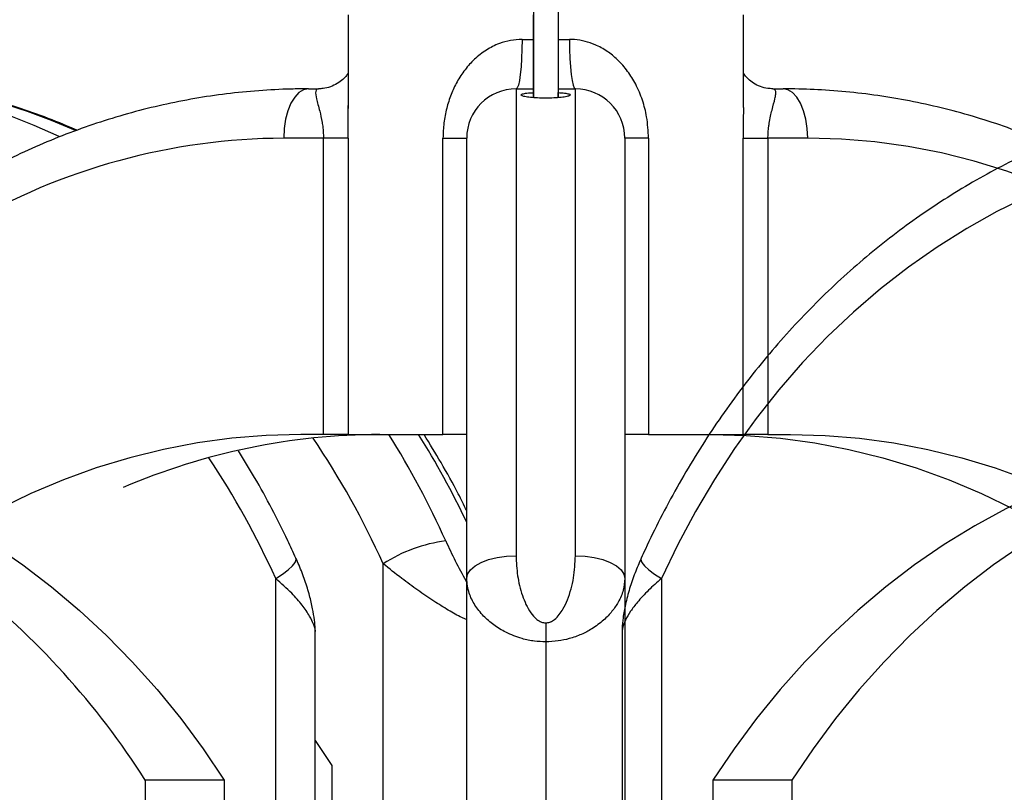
# Model space of a CAD drawing. Header units: millimetres. Extents: x 0 to 420, y 0 to 297.
# Tile 16 of 39: x 191 to 201, y 197 to 205. Entities that reach past the tile are written whole.
import ezdxf

# ---------------------------------------------------------------- set-up
doc = ezdxf.new("R2010")
doc.units = ezdxf.units.MM

msp = doc.modelspace()

# ---------------------------------------------------------------- linework, layer by layer
at = {"color": 7, "linetype": 'Continuous', "lineweight": 25}
for p, q in [((195.95859, 229.31829), (195.95859, 204.35531)), ((196.20778, 229.31829), (196.20778, 204.35518)), ((194.08318, 205.19479), (194.08318, 204.2447)), ((195.95818, 204.94479), (195.95818, 205.19479)), ((196.20818, 205.19479), (196.20818, 204.94479)), ((198.08318, 204.25521), (198.08318, 205.19479)), ((195.84318, 204.94479), (195.95818, 204.94479)), ((196.20818, 204.94479), (196.32318, 204.94479)), ((193.68152, 204.44479), (193.78376, 204.44479)), ((195.78318, 204.44479), (195.78318, 199.7183)), ((195.78318, 204.44479), (195.95818, 204.44479)), ((195.95818, 204.40636), (195.95818, 204.44479)), ((195.95818, 204.35535), (195.95818, 204.40636)), ((196.20818, 204.44479), (196.20818, 204.40636)), ((196.20818, 204.44479), (196.38318, 204.44479)), ((196.20818, 204.35521), (196.20818, 204.40636)), ((196.38318, 199.7183), (196.38318, 204.44479)), ((198.3826, 204.44479), (198.48485, 204.44479)), ((194.08333, 204.2447), (194.08333, 204.2777)), ((193.83386, 203.94479), (193.43152, 203.94479)), ((194.08372, 203.94479), (193.83386, 203.94479)), ((193.83386, 200.94479), (193.83386, 203.94479)), ((194.08372, 203.94479), (194.08372, 200.94479)), ((195.04318, 203.94479), (195.28318, 203.94479)), ((195.04318, 200.94479), (195.04318, 203.94479)), ((195.28318, 199.48721), (195.28318, 203.94479)), ((196.88318, 203.94479), (196.88318, 199.48721)), ((197.12318, 203.94479), (196.88318, 203.94479)), ((197.12318, 203.94479), (197.12318, 200.94479)), ((198.08264, 200.94479), (198.08264, 203.94479)), ((198.08264, 203.94479), (198.33251, 203.94479)), ((198.33251, 203.94479), (198.33251, 200.94479)), ((198.73485, 203.94479), (198.33251, 203.94479)), ((193.83386, 200.94479), (193.60472, 200.94479)), ((194.08372, 200.94479), (193.83386, 200.94479)), ((194.08372, 200.94479), (195.04318, 200.94479)), ((195.28318, 200.94479), (195.04318, 200.94479)), ((197.12318, 200.94479), (196.88318, 200.94479)), ((197.12318, 200.94479), (198.08264, 200.94479)), ((198.33251, 200.94479), (198.08264, 200.94479)), ((198.33251, 200.94479), (198.56164, 200.94479)), ((194.43763, 196.09479), (194.43763, 199.63721)), ((193.35013, 195.94479), (193.35013, 199.48721)), ((195.28318, 195.94479), (195.28318, 199.48721)), ((196.88318, 199.48721), (196.88318, 195.94479)), ((197.25523, 199.48721), (197.25523, 195.94479)), ((196.08318, 199.03868), (196.08318, 198.84625)), ((193.75013, 195.94479), (193.75013, 198.94125)), ((196.85523, 198.94249), (196.85523, 195.94479)), ((196.08318, 198.84625), (196.08318, 195.94479)), ((193.75013, 197.84658), (193.91802, 197.59479)), ((193.91802, 197.59479), (193.91802, 196.09479)), ((192.83052, 197.44479), (192.03052, 197.44479)), ((192.03052, 197.44479), (192.03052, 195.94479)), ((192.83052, 197.44479), (192.83052, 195.94479)), ((197.77484, 197.44479), (197.77484, 195.94479)), ((198.57484, 197.44479), (197.77484, 197.44479)), ((198.57484, 197.44479), (198.57484, 195.94479))]:
    msp.add_line(p, q, dxfattribs=at)
at = {"color": 7, "linetype": 'Continuous', "lineweight": 25, "flags": 128}
for points in [[(195.84318, 204.94479), (195.84203, 204.84725), (195.83861, 204.75345), (195.83307, 204.66701), (195.82561, 204.59124), (195.81652, 204.52906), (195.80614, 204.48285), (195.79489, 204.4544), (195.78318, 204.44479)], [(196.32318, 204.94479), (196.32433, 204.84725), (196.32775, 204.75345), (196.33329, 204.66701), (196.34076, 204.59124), (196.34985, 204.52906), (196.36022, 204.48285), (196.37148, 204.4544), (196.38318, 204.44479)], [(193.68152, 204.44479), (193.63274, 204.43518), (193.58584, 204.40673), (193.54262, 204.36053), (193.50474, 204.29835), (193.47365, 204.22258), (193.45055, 204.13613), (193.43632, 204.04234), (193.43152, 203.94479)], [(198.73485, 203.94479), (198.73004, 204.04234), (198.71582, 204.13613), (198.69272, 204.22258), (198.66162, 204.29835), (198.62374, 204.36053), (198.58052, 204.40673), (198.53362, 204.43518), (198.48485, 204.44479)], [(203.62051, 203.94479), (203.28036, 203.93548), (202.94098, 203.90757), (202.60312, 203.86111), (202.26755, 203.79623), (201.93501, 203.71305), (201.60627, 203.61177), (201.28205, 203.49261), (200.96308, 203.35585), (200.65009, 203.20179), (200.34377, 203.03077), (200.04481, 202.84319), (199.75389, 202.63946), (199.47165, 202.42003), (199.19874, 202.18541), (198.93576, 201.93612), (198.6833, 201.67272), (198.44195, 201.39581), (198.21222, 201.10599), (197.99465, 200.80393), (197.78972, 200.49031), (197.59789, 200.16582), (197.41959, 199.83121), (197.25523, 199.48721)], [(205.10013, 199.48721), (204.93577, 199.83121), (204.75747, 200.16582), (204.56564, 200.49031), (204.36071, 200.80393), (204.14314, 201.10599), (203.91342, 201.39581), (203.67206, 201.67272), (203.4196, 201.93612), (203.15662, 202.18541), (202.88371, 202.42003), (202.60147, 202.63946), (202.31055, 202.84319), (202.01159, 203.03077), (201.70527, 203.20179), (201.39228, 203.35585), (201.07331, 203.49261), (200.74909, 203.61177), (200.42035, 203.71305), (200.08781, 203.79623), (199.75224, 203.86111), (199.41438, 203.90757), (199.075, 203.93548), (198.73485, 203.94479)], [(186.81164, 200.94479), (187.16101, 200.93538), (187.50961, 200.90717), (187.8567, 200.86021), (188.20151, 200.79461), (188.54329, 200.71052), (188.88131, 200.60812), (189.21483, 200.48762), (189.54311, 200.3493), (189.86546, 200.19344), (190.18115, 200.0204), (190.48952, 199.83055), (190.78988, 199.6243), (191.08158, 199.40209), (191.364, 199.16443), (191.6365, 198.91181), (191.89851, 198.64479), (192.14945, 198.36396), (192.38877, 198.06991), (192.61596, 197.7633), (192.83052, 197.44479)], [(193.60472, 200.94479), (193.25536, 200.93538), (192.90675, 200.90717), (192.55967, 200.86021), (192.21486, 200.79461), (191.87307, 200.71052), (191.53505, 200.60812), (191.20154, 200.48762), (190.87325, 200.3493), (190.55091, 200.19344), (190.23521, 200.0204), (189.92685, 199.83055), (189.62649, 199.6243), (189.33478, 199.40209), (189.05237, 199.16443), (188.77986, 198.91181), (188.51785, 198.64479), (188.26691, 198.36396), (188.02759, 198.06991), (187.8004, 197.7633), (187.58584, 197.44479)], [(197.76164, 200.94479), (198.11101, 200.93538), (198.45961, 200.90717), (198.8067, 200.86021), (199.15151, 200.79461), (199.49329, 200.71052), (199.83131, 200.60812), (200.16483, 200.48762), (200.49311, 200.3493), (200.81546, 200.19344), (201.13115, 200.0204), (201.43952, 199.83055), (201.73988, 199.6243), (202.03158, 199.40209), (202.314, 199.16443), (202.5865, 198.91181), (202.84851, 198.64479), (203.09945, 198.36396), (203.33877, 198.06991), (203.56596, 197.7633), (203.78052, 197.44479)], [(203.79372, 200.94479), (203.44435, 200.93538), (203.09575, 200.90717), (202.74866, 200.86021), (202.40385, 200.79461), (202.06207, 200.71052), (201.72405, 200.60812), (201.39053, 200.48762), (201.06225, 200.3493), (200.73991, 200.19344), (200.42421, 200.0204), (200.11584, 199.83055), (199.81548, 199.6243), (199.52378, 199.40209), (199.24136, 199.16443), (198.96886, 198.91181), (198.70685, 198.64479), (198.45591, 198.36396), (198.21659, 198.06991), (197.9894, 197.7633), (197.77484, 197.44479)], [(198.56164, 200.94479), (198.91101, 200.93538), (199.25961, 200.90717), (199.6067, 200.86021), (199.95151, 200.79461), (200.29329, 200.71052), (200.63131, 200.60812), (200.96483, 200.48762), (201.29311, 200.3493), (201.61546, 200.19344), (201.93115, 200.0204), (202.23952, 199.83055), (202.53988, 199.6243), (202.83158, 199.40209), (203.114, 199.16443), (203.3865, 198.91181), (203.64851, 198.64479), (203.89945, 198.36396), (204.13877, 198.06991), (204.36596, 197.7633), (204.58052, 197.44479)], [(204.59372, 200.94479), (204.24435, 200.93538), (203.89575, 200.90717), (203.54866, 200.86021), (203.20385, 200.79461), (202.86207, 200.71052), (202.52405, 200.60812), (202.19053, 200.48762), (201.86225, 200.3493), (201.53991, 200.19344), (201.22421, 200.0204), (200.91584, 199.83055), (200.61548, 199.6243), (200.32378, 199.40209), (200.04136, 199.16443), (199.76886, 198.91181), (199.50685, 198.64479), (199.25591, 198.36396), (199.01659, 198.06991), (198.7894, 197.7633), (198.57484, 197.44479)], [(193.35013, 199.48721), (193.42024, 199.53229), (193.47805, 199.57565), (193.52133, 199.6156), (193.54843, 199.65062), (193.5583, 199.67936), (193.55585, 199.69294)], [(195.28318, 199.48721), (195.29279, 199.53229), (195.32124, 199.57565), (195.36745, 199.6156), (195.42963, 199.65062), (195.5054, 199.67936), (195.59184, 199.70071), (195.68564, 199.71386), (195.78318, 199.7183)], [(196.38318, 199.7183), (196.48073, 199.71386), (196.57452, 199.70071), (196.66097, 199.67936), (196.73674, 199.65062), (196.79892, 199.6156), (196.84512, 199.57565), (196.87357, 199.53229), (196.88318, 199.48721)], [(197.04952, 199.69295), (197.04706, 199.67936), (197.05693, 199.65062), (197.08403, 199.6156), (197.12731, 199.57565), (197.18512, 199.53229), (197.25523, 199.48721)]]:
    msp.add_lwpolyline(points, dxfattribs=at)
at = {"color": 7, "linetype": 'Continuous', "lineweight": 25}
for centre, radius, start, end in [((188.30647, 197.85318), 6.74163, 64.963611, 89.865038), ((188.6106, 197.8765), 6.7183, 66.188161, 89.899769), ((195.78318, 203.94479), 0.5, 90, 180), ((196.38318, 203.94479), 0.5, 360, 90), ((193.45564, 197.53005), 6.41479, 90.215486, 120.414085), ((194.41625, 194.33416), 6.61065, 90.099948, 113.236408), ((186.65731, 196.13442), 8.53246, 24.237816, 34.030514), ((186.77894, 196.13237), 9.09537, 24.252024, 31.945117), ((187.10177, 196.14584), 9.06887, 25.558893, 31.949216), ((185.56268, 195.98082), 8.54045, 24.240212, 33.62966), ((195.27572, 198.32319), 1.55853, 97.524814, 122.5299), ((185.21246, 193.1113), 8.07868, 32.439637, 51.801821)]:
    msp.add_arc(centre, radius, start, end, dxfattribs=at)
for points, knots in [([(195.84318, 204.94479), (195.80452, 204.94274), (195.72583, 204.93856), (195.60272, 204.90287), (195.47764, 204.84029), (195.36147, 204.74902), (195.26295, 204.63937), (195.18416, 204.51859), (195.1223, 204.38705), (195.07769, 204.24733), (195.04869, 204.09874), (195.04503, 203.99646), (195.04318, 203.94479)], [0, 0, 0, 0, 0.0807705, 0.1643967, 0.2690429, 0.3779057, 0.4803714, 0.5852512, 0.6857845, 0.7881946, 0.8930168, 1, 1, 1, 1]), ([(195.95818, 204.44479), (195.95818, 204.44507), (195.95818, 204.44663), (195.95818, 204.47774), (195.95818, 204.55985), (195.95818, 204.67152), (195.95818, 204.79753), (195.95818, 204.89919), (195.95818, 204.94479)], [0, 0, 0, 0, 0.0465497, 0.2614672, 0.4764564, 0.6115082, 0.8257129, 1, 1, 1, 1]), ([(196.20818, 204.94479), (196.20818, 204.93401), (196.20818, 204.86738), (196.20818, 204.76638), (196.20818, 204.63729), (196.20818, 204.53138), (196.20818, 204.45745), (196.20818, 204.44877), (196.20818, 204.44479)], [0, 0, 0, 0, 0.0413381, 0.2553855, 0.3888087, 0.603557, 0.8182962, 1, 1, 1, 1]), ([(197.12318, 203.94479), (197.11957, 204.01744), (197.11306, 204.14844), (197.06506, 204.33209), (197.00025, 204.48706), (196.91469, 204.62518), (196.81704, 204.73734), (196.70564, 204.82801), (196.59431, 204.88966), (196.48156, 204.92793), (196.39327, 204.94314), (196.33971, 204.9444), (196.32318, 204.94479)], [0, 0, 0, 0, 0.1503019, 0.2710184, 0.395012, 0.5048136, 0.617394, 0.7136564, 0.8127675, 0.8880749, 0.9654613, 1, 1, 1, 1]), ([(191.33939, 204.0249), (191.30677, 204.03954), (191.17298, 204.09957), (190.933, 204.18988), (190.62018, 204.29535), (190.30345, 204.38446), (189.98386, 204.45838), (189.66186, 204.51663), (189.33804, 204.55925), (189.01871, 204.58551), (188.77993, 204.59419), (188.64971, 204.59469), (188.62235, 204.59479)], [0, 0, 0, 0, 0.0378944, 0.1554361, 0.2729098, 0.3903197, 0.5076713, 0.6249714, 0.7422276, 0.859449, 0.9704655, 1, 1, 1, 1]), ([(194.08318, 204.6047), (194.07825, 204.59698), (194.06555, 204.57709), (194.02871, 204.53711), (193.97395, 204.49567), (193.90515, 204.46329), (193.83823, 204.44624), (193.79918, 204.44622), (193.78391, 204.44621)], [0, 0, 0, 0, 0.1073248, 0.27617, 0.4660971, 0.6723387, 0.8719457, 1, 1, 1, 1]), ([(198.37856, 204.446), (198.36272, 204.44628), (198.32241, 204.44702), (198.25514, 204.46539), (198.18663, 204.49925), (198.13364, 204.54102), (198.09899, 204.57962), (198.08768, 204.59759), (198.08318, 204.60474)], [0, 0, 0, 0, 0.1349698, 0.3434491, 0.5472861, 0.741103, 0.8969977, 1, 1, 1, 1]), ([(193.68152, 204.44479), (193.62214, 204.44432), (193.45421, 204.44298), (193.1779, 204.42839), (192.85338, 204.39627), (192.53036, 204.34823), (192.20942, 204.28463), (191.89113, 204.20551), (191.57604, 204.11104), (191.26474, 204.00132), (190.95768, 203.87678), (190.65582, 203.73672), (190.40592, 203.60915), (190.25928, 203.52293), (190.20916, 203.49346)], [0, 0, 0, 0, 0.0493742, 0.1396454, 0.2299213, 0.3202051, 0.4105047, 0.5008275, 0.5911804, 0.6815694, 0.7719999, 0.8624761, 0.9530013, 1, 1, 1, 1]), ([(193.78376, 204.44479), (193.77667, 204.44342), (193.76222, 204.44061), (193.75132, 204.41205), (193.7605, 204.34631), (193.79208, 204.2378), (193.81643, 204.1309), (193.83055, 204.03741), (193.83255, 203.98154), (193.83386, 203.94479)], [0, 0, 0, 0, 0.0999165, 0.2036651, 0.4169967, 0.6470694, 0.8069478, 0.8730108, 1, 1, 1, 1]), ([(196.20818, 204.40636), (196.23114, 204.4048), (196.27706, 204.40167), (196.32026, 204.39397), (196.33786, 204.38457), (196.32644, 204.37411), (196.28735, 204.36394), (196.22488, 204.35558), (196.14648, 204.35045), (196.06145, 204.34941), (195.97932, 204.35256), (195.90878, 204.35933), (195.85734, 204.36862), (195.83099, 204.37906), (195.83315, 204.38923), (195.86406, 204.39789), (195.91041, 204.40343), (195.94614, 204.40562), (195.95818, 204.40636)], [0, 0, 0, 0, 0.06425023, 0.12849142, 0.1929677, 0.25781121, 0.32289674, 0.38789191, 0.45240877, 0.51629326, 0.57979356, 0.6434133, 0.70756796, 0.77232495, 0.8374064, 0.90242115, 0.96711335, 1, 1, 1, 1]), ([(203.87051, 204.44479), (203.81114, 204.44432), (203.6432, 204.44298), (203.3669, 204.42839), (203.04238, 204.39627), (202.71936, 204.34823), (202.39842, 204.28463), (202.08012, 204.20551), (201.76504, 204.11103), (201.45373, 204.00135), (201.14674, 203.87666), (200.84462, 203.73716), (200.54791, 203.58312), (200.25715, 203.41478), (199.97286, 203.23245), (199.69556, 203.03646), (199.42575, 202.82713), (199.16391, 202.60486), (198.91054, 202.37003), (198.66608, 202.12307), (198.43099, 201.86441), (198.2057, 201.59453), (197.99061, 201.31391), (197.78612, 201.02307), (197.5926, 200.72252), (197.41038, 200.41283), (197.24288, 200.10001), (197.12487, 199.85841), (197.06337, 199.72337), (197.0495, 199.69291)], [0, 0, 0, 0, 0.02112699, 0.05975361, 0.09838224, 0.13701426, 0.17565303, 0.21430174, 0.25296331, 0.29164035, 0.33033512, 0.36904945, 0.40778478, 0.44654213, 0.48532209, 0.52412488, 0.56295035, 0.60179806, 0.64066727, 0.67955703, 0.71846621, 0.75739356, 0.79633772, 0.83529733, 0.87427098, 0.91325731, 0.95225499, 0.989231, 1, 1, 1, 1]), ([(198.33251, 203.94479), (198.33432, 203.98884), (198.33648, 204.04122), (198.35134, 204.13888), (198.37529, 204.24083), (198.40174, 204.33306), (198.41225, 204.39199), (198.41252, 204.43337), (198.39382, 204.44051), (198.3826, 204.44479)], [0, 0, 0, 0, 0.1519818, 0.1807421, 0.3718892, 0.5876886, 0.7032164, 0.8218358, 1, 1, 1, 1]), ([(205.30586, 199.69291), (205.27866, 199.75217), (205.20086, 199.92166), (205.06298, 200.19558), (204.88868, 200.51162), (204.70262, 200.81882), (204.50534, 201.11671), (204.29715, 201.40474), (204.07844, 201.68237), (203.8496, 201.94909), (203.61105, 202.20443), (203.36323, 202.4479), (203.10659, 202.67908), (202.84161, 202.89753), (202.56877, 203.10287), (202.28857, 203.29472), (202.00154, 203.47274), (201.70819, 203.6366), (201.40908, 203.78602), (201.10474, 203.92075), (200.79573, 204.04053), (200.48262, 204.14518), (200.16597, 204.23451), (199.84636, 204.30837), (199.52436, 204.36663), (199.20054, 204.40924), (198.88121, 204.43551), (198.64243, 204.44419), (198.51221, 204.44469), (198.48485, 204.44479)], [0, 0, 0, 0, 0.0209866, 0.0600229, 0.0990578, 0.1380846, 0.1771022, 0.216109, 0.2551036, 0.2940845, 0.33305, 0.3719987, 0.410929, 0.4498395, 0.4887288, 0.5275959, 0.56644, 0.6052603, 0.6440567, 0.6828292, 0.7215784, 0.7603051, 0.7990109, 0.8376974, 0.8763669, 0.9150219, 0.9536655, 0.9902636, 1, 1, 1, 1]), ([(194.08372, 203.94479), (194.08354, 204.01783), (194.0833, 204.12008), (194.08332, 204.21701), (194.08333, 204.2447)], [0, 0, 0, 0, 0.7143549, 1, 1, 1, 1]), ([(198.08316, 204.23929), (198.08306, 204.19285), (198.08284, 204.09622), (198.08271, 203.99655), (198.08264, 203.94479)], [0, 0, 0, 0, 0.4807307, 1, 1, 1, 1]), ([(198.08315, 204.25521), (198.08316, 204.25265), (198.08319, 204.24751), (198.08317, 204.24205), (198.08316, 204.23929)], [0, 0, 0, 0, 0.496693, 1, 1, 1, 1]), ([(195.28318, 200.17557), (195.25527, 200.232), (195.17377, 200.3968), (195.03069, 200.65416), (194.90993, 200.85041), (194.85186, 200.94479)], [0, 0, 0, 0, 0.2127716, 0.6214002, 1, 1, 1, 1]), ([(193.55586, 199.69291), (193.52867, 199.75218), (193.45088, 199.92167), (193.31279, 200.19543), (193.14619, 200.49969), (193.02806, 200.69125), (192.97271, 200.78101)], [0, 0, 0, 0, 0.1572351, 0.4497009, 0.7421562, 1, 1, 1, 1]), ([(195.07162, 199.8683), (195.10303, 199.80096), (195.16581, 199.66635), (195.23898, 199.52552), (195.28022, 199.4558), (195.28318, 199.4508)], [0, 0, 0, 0, 0.4816804, 0.9628371, 1, 1, 1, 1]), ([(193.74934, 198.94145), (193.74951, 198.9528), (193.75014, 198.99492), (193.74246, 199.07501), (193.72437, 199.18795), (193.69284, 199.32099), (193.64703, 199.46802), (193.60013, 199.59463), (193.5655, 199.66905), (193.55451, 199.69267)], [0, 0, 0, 0, 0.0442246, 0.1641981, 0.3166228, 0.4928034, 0.6966248, 0.9037074, 1, 1, 1, 1]), ([(195.78318, 199.7183), (195.78602, 199.65085), (195.7917, 199.516), (195.83283, 199.35043), (195.88124, 199.22511), (195.92769, 199.14149), (195.98067, 199.07931), (196.03564, 199.04412), (196.06866, 199.04034), (196.08318, 199.03868)], [0, 0, 0, 0, 0.2645911, 0.5288945, 0.6513905, 0.7735604, 0.8850612, 0.9494621, 1, 1, 1, 1]), ([(196.08318, 199.03868), (196.097, 199.04001), (196.11324, 199.04157), (196.14351, 199.0531), (196.17955, 199.07539), (196.22212, 199.1205), (196.26592, 199.18807), (196.32252, 199.31094), (196.37295, 199.49347), (196.37977, 199.64331), (196.38318, 199.7183)], [0, 0, 0, 0, 0.0480308, 0.0564096, 0.1142456, 0.1974406, 0.2811665, 0.4127505, 0.7060619, 1, 1, 1, 1]), ([(197.0496, 199.69275), (197.02804, 199.64325), (196.98364, 199.54134), (196.9308, 199.38486), (196.89046, 199.23413), (196.86568, 199.09964), (196.85512, 199.00517), (196.8559, 198.95581), (196.8561, 198.94346)], [0, 0, 0, 0, 0.2010714, 0.4139504, 0.6266222, 0.8065852, 0.9515937, 1, 1, 1, 1]), ([(195.28318, 199.07115), (195.2672, 199.07793), (195.20895, 199.10264), (195.09575, 199.16768), (194.94588, 199.26008), (194.78664, 199.36887), (194.61062, 199.49735), (194.49935, 199.58731), (194.43763, 199.63721)], [0, 0, 0, 0, 0.0600252, 0.2187508, 0.3831811, 0.5692976, 0.7611104, 1, 1, 1, 1]), ([(193.74977, 198.94125), (193.74989, 198.94164), (193.75583, 198.96072), (193.73661, 199.01841), (193.69603, 199.10985), (193.62033, 199.21894), (193.50912, 199.34733), (193.40685, 199.4373), (193.35013, 199.48721)], [0, 0, 0, 0, 0.00350156, 0.17177184, 0.34608981, 0.54339809, 0.74674517, 1, 1, 1, 1]), ([(196.08318, 198.84625), (196.04512, 198.84769), (195.96335, 198.85078), (195.82368, 198.88046), (195.68189, 198.93617), (195.55267, 199.01668), (195.4462, 199.11039), (195.3618, 199.21878), (195.29725, 199.34738), (195.2882, 199.43732), (195.28318, 199.48721)], [0, 0, 0, 0, 0.0796141, 0.1710203, 0.303871, 0.4214205, 0.5431947, 0.6810293, 0.8230825, 1, 1, 1, 1]), ([(196.88318, 199.48721), (196.87999, 199.44781), (196.8735, 199.3679), (196.82527, 199.25572), (196.75682, 199.15408), (196.66919, 199.06178), (196.56366, 198.98255), (196.44438, 198.91942), (196.32907, 198.87813), (196.20675, 198.85137), (196.12545, 198.848), (196.08318, 198.84625)], [0, 0, 0, 0, 0.140059, 0.2840746, 0.3961961, 0.5106434, 0.6386148, 0.7328555, 0.8300982, 0.9116656, 1, 1, 1, 1]), ([(197.25523, 199.48721), (197.20993, 199.44781), (197.11805, 199.36789), (197.01547, 199.25576), (196.9384, 199.15398), (196.88547, 199.06218), (196.85724, 198.98979), (196.85742, 198.95448), (196.85748, 198.94348)], [0, 0, 0, 0, 0.2010939, 0.4078685, 0.5688503, 0.7331713, 0.91691, 1, 1, 1, 1])]:
    msp.add_open_spline(points, degree=3, knots=knots, dxfattribs=at)

doc.saveas('drawing.dxf')
